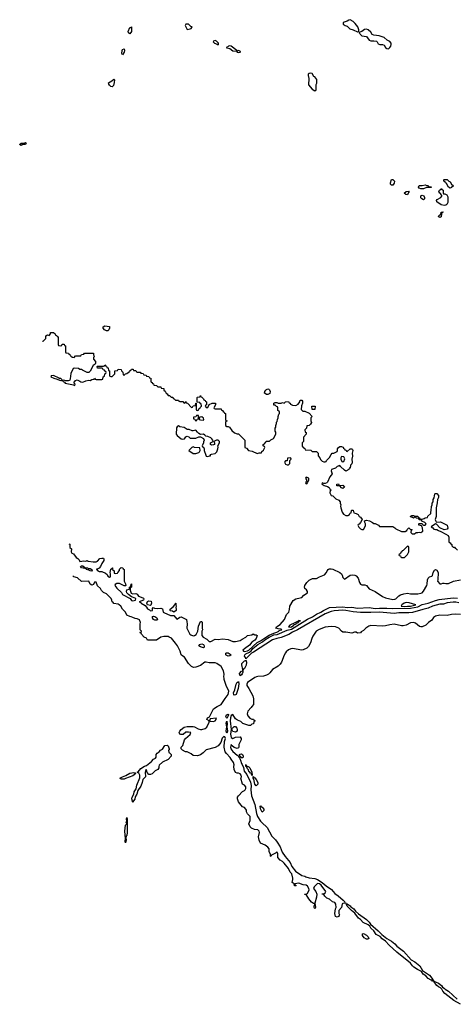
# Model space of a CAD drawing. Header units: inches. Extents: x 2710751 to 2829008, y 857003 to 965602.
# Tile 21 of 256: x 2712449 to 2718395, y 890373 to 903769. Entities that reach past the tile are written whole.
import ezdxf

# ---------------------------------------------------------------- set-up
doc = ezdxf.new("R2010")
doc.units = ezdxf.units.IN
doc.header["$MEASUREMENT"] = 0
doc.layers.add('C7819', color=7, linetype='Continuous')
doc.layers.add('C7910', color=7, linetype='Continuous')

msp = doc.modelspace()

# ---------------------------------------------------------------- linework, layer by layer
at = {"layer": 'C7819', "color": 2}
for points, elevation in [([(2713630, 899538), (2713606, 899550), (2713586, 899570), (2713586, 899590), (2713610, 899602), (2713670, 899594), (2713672, 899570), (2713662, 899550), (2713650, 899538)], 14), ([(2712910, 898928), (2712878, 898922), (2712874, 898910), (2712914, 898890), (2712960, 898880), (2712990, 898865), (2713010, 898862), (2713018, 898862), (2713026, 898870), (2713010, 898886), (2712986, 898886), (2712986, 898890)], 14), ([(2715830, 898669), (2715810, 898669), (2715790, 898682), (2715785, 898690), (2715789, 898711), (2715802, 898730), (2715810, 898738), (2715830, 898745), (2715842, 898742), (2715850, 898734), (2715858, 898710), (2715856, 898684)], 14), ([(2716430, 898466), (2716427, 898513), (2716473, 898513), (2716470, 898466)], 14), ([(2714870, 898386), (2714858, 898382), (2714850, 898366), (2714818, 898362), (2714814, 898350), (2714818, 898338), (2714833, 898333), (2714838, 898318), (2714850, 898314), (2714862, 898318), (2714867, 898333), (2714882, 898338), (2714886, 898350), (2714882, 898382)], 14), ([(2714930, 898366), (2714898, 898362), (2714894, 898330), (2714910, 898325), (2714950, 898322), (2714955, 898330), (2714950, 898346)], 14), ([(2714610, 898242), (2714592, 898230), (2714586, 898214), (2714582, 898130), (2714592, 898110), (2714650, 898066), (2714670, 898061), (2714694, 898066), (2714710, 898092), (2714730, 898102), (2714753, 898093), (2714770, 898074), (2714850, 898074), (2714890, 898092), (2714910, 898094), (2714951, 898071), (2714962, 898050), (2714953, 898027), (2714952, 898010), (2714934, 897970), (2714938, 897958), (2714950, 897954), (2714962, 897930), (2714962, 897910), (2714983, 897843), (2714990, 897832), (2715010, 897825), (2715034, 897834), (2715046, 897834), (2715048, 897852), (2715060, 897860), (2715110, 897865), (2715132, 897888), (2715149, 897930), (2715153, 897953), (2715149, 897971), (2715169, 898010), (2715168, 898030), (2715150, 898048), (2715130, 898048), (2715094, 898030), (2715102, 898010), (2715102, 897990), (2715090, 897984), (2715062, 897982), (2715048, 897988), (2715048, 898010), (2715086, 898030), (2715078, 898050), (2715065, 898065), (2715050, 898078), (2715010, 898098), (2714984, 898104), (2714970, 898118), (2714950, 898128), (2714910, 898126), (2714890, 898138), (2714870, 898158), (2714850, 898186), (2714810, 898175), (2714796, 898176), (2714755, 898195), (2714730, 898195), (2714690, 898219), (2714629, 898229)], 14), ([(2714810, 897958), (2714794, 897950), (2714754, 897910), (2714810, 897865), (2714850, 897865), (2714890, 897882), (2714898, 897890), (2714906, 897910), (2714902, 897942), (2714830, 897948)], 14), ([(2716130, 897806), (2716098, 897802), (2716093, 897767), (2716070, 897766), (2716054, 897750), (2716070, 897722), (2716090, 897714), (2716110, 897714), (2716126, 897730), (2716126, 897770), (2716146, 897790), (2716142, 897802)], 14), ([(2716830, 897826), (2716822, 897810), (2716822, 897790), (2716838, 897758), (2716850, 897754), (2716862, 897758), (2716875, 897795), (2716862, 897822)], 14), ([(2716350, 897546), (2716342, 897530), (2716354, 897510), (2716354, 897486), (2716350, 897486), (2716342, 897470), (2716350, 897454), (2716362, 897458), (2716366, 897474), (2716376, 897484), (2716386, 897510), (2716386, 897530)], 14), ([(2716813, 897433), (2716850, 897434), (2716871, 897410), (2716850, 897389), (2716830, 897398), (2716810, 897426), (2716769, 897429), (2716768, 897450), (2716790, 897454), (2716798, 897438)], 14), ([(2717730, 896606), (2717673, 896547), (2717658, 896542), (2717653, 896527), (2717638, 896522), (2717633, 896507), (2717614, 896490), (2717618, 896478), (2717633, 896473), (2717638, 896458), (2717650, 896454), (2717690, 896454), (2717730, 896494), (2717746, 896530), (2717746, 896590), (2717742, 896602)], 14), ([(2713430, 896267), (2713410, 896269), (2713390, 896282), (2713359, 896290), (2713357, 896297), (2713293, 896310), (2713277, 896330), (2713290, 896339), (2713310, 896340), (2713337, 896317), (2713371, 896310), (2713383, 896303), (2713410, 896301), (2713430, 896290), (2713437, 896270)], 6), ([(2714230, 895798), (2714189, 895809), (2714182, 895830), (2714190, 895854), (2714210, 895862), (2714238, 895858), (2714242, 895830), (2714236, 895804)], 10), ([(2714550, 895709), (2714530, 895722), (2714505, 895725), (2714498, 895730), (2714498, 895750), (2714540, 895780), (2714568, 895812), (2714571, 895831), (2714574, 895830), (2714574, 895810), (2714582, 895790), (2714574, 895770), (2714582, 895750), (2714582, 895730)], 10), ([(2717710, 895838), (2717684, 895830), (2717651, 895810), (2717642, 895790), (2717686, 895786), (2717730, 895788), (2717770, 895791), (2717842, 895810), (2717754, 895834)], 10), ([(2714290, 895598), (2714270, 895610), (2714259, 895630), (2714257, 895650), (2714270, 895656), (2714290, 895649), (2714315, 895630), (2714325, 895610), (2714319, 895601), (2714310, 895600)], 6), ([(2716250, 895593), (2716239, 895581), (2716230, 895582), (2716205, 895570), (2716198, 895562), (2716127, 895533), (2716111, 895510), (2716130, 895503), (2716150, 895507), (2716181, 895530), (2716183, 895537), (2716215, 895550), (2716220, 895560), (2716246, 895570), (2716243, 895577), (2716250, 895578), (2716253, 895587), (2716272, 895592)], 10), ([(2714950, 895224), (2714910, 895236), (2714889, 895250), (2714899, 895270), (2714930, 895277), (2714950, 895270), (2714963, 895250), (2714961, 895230)], 6), ([(2715290, 895108), (2715263, 895123), (2715258, 895130), (2715255, 895150), (2715265, 895155), (2715290, 895153), (2715327, 895130), (2715310, 895113)], 6), ([(2715489, 894911), (2715489, 894930), (2715473, 894990), (2715475, 895010), (2715510, 895046), (2715529, 895051), (2715530, 895054), (2715538, 895030), (2715532, 894988), (2715510, 894943), (2715491, 894929)], 6), ([(2715489, 894911), (2715487, 894890), (2715479, 894870), (2715470, 894855), (2715450, 894841), (2715442, 894870), (2715444, 894876), (2715470, 894907)], 6), ([(2715370, 894581), (2715365, 894585), (2715361, 894610), (2715377, 894650), (2715396, 894730), (2715410, 894754), (2715424, 894756), (2715430, 894765), (2715433, 894733), (2715424, 894670), (2715398, 894590), (2715390, 894583)], 6), ([(2715270, 894261), (2715258, 894290), (2715265, 894310), (2715277, 894317), (2715284, 894316), (2715290, 894325), (2715293, 894313), (2715290, 894299)], 6), ([(2715127, 894267), (2715045, 894255), (2715034, 894230), (2715045, 894225), (2715090, 894223), (2715110, 894228), (2715126, 894250), (2715123, 894257)], 10), ([(2715270, 894061), (2715262, 894090), (2715268, 894150), (2715263, 894197), (2715270, 894226), (2715276, 894190), (2715272, 894148), (2715279, 894090)], 6), ([(2715390, 894074), (2715350, 894085), (2715336, 894110), (2715345, 894130), (2715370, 894151), (2715390, 894151), (2715406, 894130), (2715411, 894110), (2715410, 894088)], 10), ([(2714210, 893498), (2714185, 893525), (2714177, 893557), (2714170, 893568), (2714161, 893550), (2714158, 893530), (2714163, 893470), (2714124, 893430), (2714117, 893390), (2714100, 893340), (2714060, 893280), (2714044, 893230), (2714024, 893196), (2714017, 893163), (2714000, 893140), (2713990, 893118), (2713975, 893170), (2713981, 893190), (2714005, 893230), (2714010, 893265), (2714037, 893303), (2714046, 893354), (2714084, 893456), (2714085, 893490), (2714070, 893516), (2714048, 893530), (2714063, 893537), (2714100, 893580), (2714148, 893612), (2714177, 893623), (2714245, 893675), (2714270, 893709), (2714299, 893721), (2714306, 893734), (2714308, 893772), (2714320, 893790), (2714348, 893810), (2714367, 893833), (2714395, 893845), (2714427, 893893), (2714457, 893897), (2714469, 893889), (2714486, 893850), (2714484, 893836), (2714474, 893830), (2714478, 893798), (2714490, 893794), (2714514, 893770), (2714514, 893750), (2714470, 893706), (2714392, 893668), (2714350, 893626), (2714342, 893610), (2714342, 893590), (2714332, 893570), (2714294, 893550), (2714254, 893510), (2714230, 893498)], 10), ([(2715466, 893726), (2715459, 893739), (2715447, 893747), (2715444, 893770), (2715450, 893778), (2715470, 893781), (2715485, 893770), (2715491, 893749), (2715490, 893726)], 10), ([(2715610, 893488), (2715608, 893508), (2715598, 893518), (2715590, 893518), (2715578, 893538), (2715570, 893542), (2715563, 893563), (2715550, 893578), (2715542, 893598), (2715546, 893606), (2715529, 893610), (2715530, 893634), (2715538, 893618), (2715570, 893602), (2715582, 893590), (2715611, 893530), (2715614, 893490)], 10), ([(2713836, 893436), (2713820, 893440), (2713813, 893450), (2713850, 893470), (2713894, 893486), (2713950, 893519), (2714005, 893525), (2714021, 893521), (2714032, 893512), (2713990, 893482), (2713890, 893446), (2713870, 893438)], 10), ([(2715670, 893346), (2715650, 893366), (2715638, 893438), (2715629, 893450), (2715630, 893474), (2715638, 893458), (2715650, 893454), (2715671, 893431), (2715691, 893390), (2715692, 893368)], 10), ([(2715750, 892988), (2715727, 893033), (2715726, 893070), (2715730, 893074), (2715738, 893058), (2715750, 893054), (2715772, 893030), (2715772, 893008)], 10), ([(2713890, 892569), (2713884, 892590), (2713889, 892630), (2713879, 892730), (2713889, 892810), (2713908, 892830), (2713898, 892850), (2713909, 892870), (2713904, 892890), (2713910, 892914), (2713913, 892890), (2713913, 892710), (2713910, 892670), (2713901, 892659), (2713894, 892634), (2713898, 892610)], 10), ([(2717190, 891258), (2717170, 891259), (2717139, 891279), (2717115, 891310), (2717118, 891330), (2717130, 891336), (2717170, 891315), (2717193, 891293), (2717202, 891270)], 10)]:
    msp.add_lwpolyline(points, close=True, dxfattribs=dict(at, elevation=elevation))
for points, elevation in [([(2712759, 899394), (2712770, 899394), (2712806, 899430), (2712806, 899470), (2712830, 899482), (2712850, 899474), (2712867, 899493), (2712870, 899514), (2712913, 899513), (2712918, 899498), (2712933, 899493), (2712938, 899478), (2712953, 899473), (2712958, 899458), (2712973, 899453), (2712974, 899350), (2712978, 899338), (2713010, 899334), (2713022, 899338), (2713030, 899354), (2713053, 899353), (2713058, 899338), (2713074, 899330), (2713074, 899250), (2713078, 899238), (2713113, 899233), (2713118, 899218), (2713133, 899213), (2713138, 899198), (2713153, 899193), (2713158, 899178), (2713190, 899174), (2713210, 899194), (2713270, 899194), (2713282, 899198), (2713290, 899214), (2713322, 899218), (2713330, 899234), (2713453, 899233), (2713454, 899210), (2713462, 899190), (2713454, 899170), (2713454, 899150), (2713480, 899120), (2713482, 899090), (2713478, 899082), (2713450, 899066), (2713410, 898986), (2713391, 898969), (2713370, 898969), (2713303, 899003), (2713289, 899009), (2713269, 899009), (2713250, 899022), (2713190, 899029), (2713178, 899022), (2713144, 898956), (2713136, 898884), (2713130, 898866), (2713122, 898858), (2713110, 898855), (2713076, 898856), (2713050, 898866), (2713038, 898862), (2713034, 898850), (2713058, 898838), (2713070, 898826), (2713182, 898802), (2713190, 898794), (2713202, 898798), (2713206, 898810), (2713186, 898830), (2713210, 898862), (2713230, 898871), (2713270, 898852), (2713281, 898841), (2713310, 898838), (2713350, 898856), (2713390, 898865), (2713410, 898862), (2713430, 898874), (2713462, 898878), (2713470, 898894), (2713478, 898878), (2713490, 898874), (2713570, 898874), (2713582, 898878), (2713586, 898910), (2713602, 898918), (2713607, 898953), (2713622, 898958), (2713626, 898970), (2713622, 898982), (2713607, 898987), (2713602, 899002), (2713587, 899007), (2713582, 899022), (2713570, 899026), (2713507, 899027), (2713506, 899050), (2713510, 899054), (2713590, 899054), (2713602, 899058), (2713610, 899074), (2713618, 899058), (2713633, 899053), (2713638, 899038), (2713653, 899033), (2713658, 898998), (2713674, 898990), (2713674, 898930), (2713678, 898918), (2713690, 898914), (2713710, 898914), (2713746, 898950), (2713747, 898993), (2713782, 898998), (2713790, 899014), (2713832, 899012), (2713834, 898990), (2713852, 898972), (2713858, 898938), (2713870, 898934), (2713888, 898952), (2713910, 898954), (2713940, 898980), (2713950, 898994), (2713962, 898998), (2713970, 899014), (2713993, 899013), (2713998, 898998), (2714030, 898994), (2714038, 898978), (2714050, 898974), (2714090, 898974), (2714098, 898958), (2714130, 898954), (2714138, 898938), (2714170, 898934), (2714178, 898918), (2714210, 898914), (2714218, 898898), (2714234, 898890), (2714234, 898850), (2714238, 898838), (2714253, 898833), (2714258, 898818), (2714273, 898813), (2714278, 898798), (2714310, 898794), (2714330, 898774), (2714370, 898774), (2714378, 898758), (2714413, 898753), (2714414, 898730), (2714430, 898714), (2714442, 898690), (2714457, 898677), (2714470, 898654), (2714490, 898654), (2714510, 898634), (2714533, 898633), (2714538, 898618), (2714553, 898613), (2714570, 898594), (2714610, 898594), (2714618, 898578), (2714630, 898574), (2714670, 898574), (2714690, 898554), (2714702, 898558), (2714710, 898574), (2714718, 898558), (2714733, 898553), (2714790, 898494), (2714802, 898498), (2714810, 898514), (2714842, 898518), (2714846, 898550), (2714854, 898554), (2714854, 898470), (2714858, 898458), (2714870, 898454), (2714882, 898458), (2714887, 898473), (2714902, 898478), (2714907, 898493), (2714926, 898510), (2714922, 898542), (2714907, 898547), (2714902, 898562), (2714866, 898566), (2714866, 898630), (2714870, 898634), (2714902, 898638), (2714910, 898654), (2714918, 898638), (2714930, 898634), (2714954, 898610), (2714958, 898598), (2714974, 898590), (2714978, 898578), (2714994, 898570), (2714994, 898530), (2714978, 898522), (2714974, 898510), (2714990, 898494), (2715010, 898494), (2715028, 898532), (2715068, 898552), (2715110, 898552), (2715114, 898550), (2715114, 898530), (2715094, 898490), (2715098, 898478), (2715110, 898474), (2715193, 898473), (2715198, 898458), (2715210, 898454), (2715218, 898438), (2715234, 898430), (2715238, 898418), (2715254, 898410), (2715254, 898330), (2715258, 898318), (2715274, 898310), (2715258, 898302), (2715254, 898290), (2715254, 898250), (2715270, 898234), (2715290, 898234), (2715304, 898224), (2715340, 898180), (2715374, 898150), (2715410, 898134), (2715430, 898134), (2715514, 898050), (2715514, 897950), (2715538, 897938), (2715566, 897906), (2715617, 897897), (2715685, 897865), (2715710, 897874), (2715742, 897878), (2715747, 897893), (2715770, 897914), (2715786, 897950), (2715782, 897962), (2715766, 897970), (2715766, 897990), (2715782, 897998), (2715787, 898013), (2715802, 898018), (2715807, 898033), (2715850, 898034), (2715868, 898052), (2715906, 898070), (2715938, 898130), (2715936, 898156), (2715928, 898170), (2715928, 898210), (2715936, 898224), (2715938, 898250), (2715947, 898273), (2715948, 898292), (2715956, 898304), (2715958, 898330), (2715968, 898350), (2715968, 898372), (2715978, 898402), (2715986, 898410), (2715986, 898430), (2715982, 898442), (2715966, 898450), (2715966, 898490), (2715962, 898502), (2715947, 898507), (2715930, 898526), (2715910, 898526), (2715910, 898554), (2715930, 898562), (2715950, 898562), (2715970, 898554), (2716010, 898554), (2716030, 898562), (2716050, 898554), (2716068, 898572), (2716110, 898574), (2716118, 898558), (2716134, 898550), (2716138, 898538), (2716164, 898524), (2716210, 898522), (2716240, 898540), (2716266, 898570), (2716269, 898591), (2716290, 898594), (2716300, 898580), (2716302, 898550), (2716285, 898515), (2716284, 898464), (2716304, 898444), (2716330, 898442), (2716390, 898414), (2716432, 898370), (2716414, 898350), (2716414, 898310), (2716422, 898290), (2716410, 898266), (2716390, 898248), (2716358, 898242), (2716354, 898210), (2716334, 898190), (2716338, 898158), (2716352, 898152), (2716352, 898130), (2716314, 898090), (2716314, 898030), (2716294, 898010), (2716294, 897970), (2716298, 897958), (2716313, 897953), (2716318, 897938), (2716333, 897933), (2716338, 897918), (2716412, 897912), (2716433, 897893), (2716492, 897892), (2716512, 897872), (2716513, 897833), (2716534, 897810), (2716545, 897785), (2716570, 897762), (2716590, 897754), (2716610, 897754), (2716622, 897758), (2716626, 897770), (2716670, 897814), (2716690, 897854), (2716706, 897870), (2716727, 897873), (2716770, 897894), (2716778, 897910), (2716778, 897930), (2716789, 897950), (2716810, 897962), (2716830, 897962), (2716853, 897953), (2716858, 897938), (2716872, 897932), (2716878, 897918), (2716893, 897913), (2716898, 897898), (2716910, 897894), (2716948, 897932), (2716972, 897932), (2716982, 897922), (2716985, 897910), (2716975, 897870), (2716981, 897830), (2716971, 897790), (2716975, 897750), (2716970, 897726), (2716953, 897707), (2716950, 897668), (2716934, 897666), (2716930, 897648), (2716888, 897628), (2716870, 897638), (2716818, 897690), (2716810, 897706), (2716770, 897689), (2716750, 897669), (2716694, 897650), (2716692, 897630), (2716702, 897590), (2716692, 897570), (2716671, 897549), (2716641, 897479), (2716630, 897466), (2716610, 897458), (2716590, 897458), (2716570, 897466), (2716562, 897450), (2716582, 897442), (2716594, 897430), (2716640, 897420), (2716664, 897404), (2716678, 897378), (2716692, 897370), (2716678, 897362), (2716672, 897330), (2716690, 897294), (2716714, 897290), (2716754, 897250), (2716794, 897230), (2716814, 897210), (2716814, 897190), (2716822, 897170), (2716818, 897150), (2716822, 897130), (2716842, 897070), (2716860, 897040), (2716890, 897022), (2716916, 897024), (2716942, 897038), (2716950, 897054), (2716962, 897058), (2716966, 897090), (2716970, 897094), (2716990, 897094), (2716998, 897058), (2717032, 897052), (2717057, 897037), (2717072, 897012), (2717090, 897002), (2717114, 896970), (2717090, 896926), (2717070, 896906), (2717058, 896902), (2717054, 896890), (2717065, 896865), (2717090, 896842), (2717110, 896832), (2717130, 896834), (2717156, 896884), (2717158, 896910), (2717148, 896928), (2717146, 896950), (2717170, 896962), (2717214, 896950), (2717254, 896930), (2717270, 896914), (2717290, 896914), (2717334, 896890), (2717350, 896874), (2717530, 896874), (2717557, 896857), (2717570, 896842), (2717650, 896805), (2717696, 896804), (2717722, 896818), (2717727, 896833), (2717750, 896854), (2717770, 896834), (2717790, 896834), (2717794, 896830), (2717778, 896822), (2717774, 896790), (2717793, 896773), (2717827, 896773), (2717850, 896794), (2717870, 896792), (2717890, 896798), (2717910, 896792), (2717938, 896810), (2717935, 896855), (2717922, 896882), (2717886, 896890), (2717886, 896910), (2717890, 896914), (2717930, 896914), (2717938, 896898), (2717950, 896894), (2717970, 896894), (2717986, 896910), (2717966, 896930), (2717927, 896947), (2717922, 896962), (2717890, 896966), (2717882, 896982), (2717850, 896986), (2717842, 897002), (2717830, 897006), (2717810, 896986), (2717796, 896996), (2717770, 897006), (2717768, 897012), (2717790, 897022), (2717810, 897022), (2717830, 897014), (2717870, 897014), (2717878, 896998), (2717893, 896993), (2717898, 896978), (2717910, 896974), (2717930, 896974), (2717956, 896984), (2717970, 896994), (2718002, 896998), (2718007, 897013), (2718046, 897050), (2718046, 897070), (2718054, 897090), (2718056, 897144), (2718068, 897170), (2718068, 897192), (2718078, 897210), (2718080, 897240), (2718095, 897265), (2718104, 897316), (2718110, 897322), (2718130, 897322), (2718150, 897294), (2718151, 897270), (2718140, 897240), (2718136, 897196), (2718119, 897130), (2718118, 897010), (2718107, 896970), (2718110, 896954), (2718118, 896938), (2718130, 896934), (2718177, 896937), (2718272, 896892), (2718278, 896850), (2718270, 896838), (2718228, 896828), (2718170, 896855), (2718127, 896907), (2718110, 896908), (2718052, 896870), (2718076, 896856), (2718090, 896838), (2718110, 896831), (2718131, 896831), (2718150, 896818), (2718185, 896805), (2718251, 896771), (2718282, 896750), (2718294, 896730), (2718294, 896670), (2718298, 896658), (2718313, 896653), (2718318, 896638), (2718334, 896630), (2718334, 896610), (2718350, 896594), (2718370, 896594), (2718378, 896578), (2718390, 896574), (2718410, 896554)], 14), ([(2713117, 896639), (2713130, 896634), (2713134, 896630), (2713134, 896590), (2713154, 896570), (2713151, 896530), (2713161, 896510), (2713181, 896501), (2713217, 896450), (2713240, 896440), (2713261, 896421), (2713270, 896396), (2713325, 896405), (2713350, 896402), (2713370, 896412), (2713384, 896404), (2713450, 896392), (2713490, 896392), (2713510, 896402), (2713542, 896438), (2713570, 896444), (2713590, 896441), (2713597, 896430), (2713595, 896410), (2713568, 896372), (2713550, 896330), (2713530, 896309), (2713491, 896290), (2713504, 896284), (2713513, 896270), (2713530, 896261), (2713570, 896260), (2713618, 896238), (2713642, 896222), (2713650, 896198), (2713670, 896183), (2713688, 896190), (2713688, 896228), (2713682, 896250), (2713690, 896294), (2713702, 896298), (2713707, 896313), (2713712, 896310), (2713714, 896290), (2713734, 896270), (2713738, 896238), (2713750, 896234), (2713782, 896238), (2713786, 896250), (2713807, 896273), (2713810, 896294), (2713830, 896314), (2713853, 896313), (2713858, 896298), (2713874, 896290), (2713874, 896130), (2713892, 896092), (2713894, 896070), (2713890, 896066), (2713870, 896068), (2713810, 896098), (2713770, 896098), (2713750, 896084), (2713746, 896070), (2713770, 896033), (2713836, 895976), (2713849, 895949), (2713953, 895893), (2713970, 895868), (2713990, 895862), (2714027, 895870), (2714029, 895890), (2714020, 895900), (2713970, 895919), (2713930, 895950), (2713909, 895970), (2713902, 895990), (2713910, 896014), (2713938, 896022), (2713946, 896030), (2713946, 896050), (2713962, 896058), (2713966, 896090), (2713973, 896093), (2713974, 896050), (2713958, 896042), (2713954, 896030), (2713954, 896006), (2713967, 895967), (2713990, 895956), (2714030, 895962), (2714040, 895960), (2714050, 895954), (2714066, 895926), (2714125, 895905), (2714137, 895897), (2714142, 895890), (2714134, 895870), (2714078, 895850), (2714098, 895838), (2714102, 895830), (2714159, 895799), (2714178, 895778), (2714190, 895753), (2714218, 895738), (2714230, 895725), (2714258, 895730), (2714260, 895760), (2714269, 895771), (2714285, 895765), (2714330, 895758), (2714370, 895762), (2714392, 895752), (2714402, 895710), (2714410, 895702), (2714503, 895663), (2714550, 895663), (2714590, 895611), (2714614, 895625), (2714630, 895641), (2714650, 895646), (2714722, 895610), (2714724, 895576), (2714731, 895550), (2714727, 895490), (2714764, 895410), (2714780, 895400), (2714810, 895387), (2714830, 895390), (2714854, 895406), (2714877, 895450), (2714882, 895518), (2714910, 895582), (2714930, 895582), (2714936, 895570), (2714934, 895490), (2714937, 895470), (2714931, 895450), (2714931, 895390), (2714948, 895368), (2714999, 895339), (2715030, 895311), (2715050, 895311), (2715110, 895342), (2715150, 895338), (2715210, 895344), (2715290, 895338), (2715350, 895311), (2715389, 895311), (2715450, 895325), (2715477, 895343), (2715529, 895370), (2715550, 895391), (2715610, 895398), (2715630, 895412), (2715650, 895402), (2715670, 895402), (2715682, 895390), (2715670, 895349), (2715653, 895327), (2715610, 895301), (2715579, 895261), (2715510, 895210), (2715490, 895190), (2715497, 895177), (2715510, 895173), (2715550, 895181), (2715570, 895190), (2715685, 895295), (2715730, 895317), (2715784, 895356), (2715846, 895394), (2715910, 895423), (2715950, 895435), (2715978, 895450), (2715982, 895458), (2715995, 895465), (2716019, 895470), (2716010, 895479), (2715970, 895481), (2715938, 895490), (2715944, 895510), (2715998, 895542), (2716053, 895610), (2716083, 895677), (2716113, 895710), (2716124, 895744), (2716129, 895790), (2716175, 895865), (2716209, 895891), (2716270, 895902), (2716289, 895910), (2716320, 895940), (2716369, 895970), (2716369, 895990), (2716353, 896013), (2716334, 896030), (2716329, 896050), (2716334, 896070), (2716358, 896110), (2716390, 896142), (2716435, 896165), (2716492, 896168), (2716530, 896191), (2716602, 896218), (2716629, 896250), (2716635, 896270), (2716649, 896291), (2716663, 896297), (2716690, 896298), (2716713, 896293), (2716807, 896250), (2716830, 896230), (2716842, 896210), (2716850, 896182), (2716870, 896158), (2716950, 896211), (2716983, 896217), (2717013, 896213), (2717030, 896203), (2717056, 896170), (2717077, 896110), (2717091, 896090), (2717110, 896079), (2717150, 896081), (2717170, 896071), (2717210, 896025), (2717290, 895988), (2717390, 895922), (2717430, 895905), (2717530, 895881), (2717557, 895883), (2717570, 895891), (2717610, 895931), (2717635, 895945), (2717680, 895960), (2717730, 895968), (2717770, 895960), (2717870, 895959), (2717910, 895965), (2717928, 895972), (2717950, 895996), (2717992, 896070), (2717998, 896090), (2718003, 896150), (2718010, 896170), (2718030, 896191), (2718062, 896198), (2718070, 896205), (2718078, 896250), (2718098, 896282), (2718110, 896291), (2718130, 896282), (2718147, 896250), (2718144, 896150), (2718139, 896130), (2718170, 896094), (2718190, 896095), (2718210, 896105), (2718230, 896105), (2718250, 896097), (2718290, 896099), (2718358, 896130), (2718450, 896148)], 10), ([(2718450, 895676), (2718390, 895680), (2718330, 895678), (2718270, 895665), (2718170, 895667), (2718110, 895655), (2718084, 895636), (2718059, 895601), (2718018, 895570), (2717978, 895530), (2717930, 895508), (2717910, 895508), (2717895, 895515), (2717839, 895559), (2717810, 895569), (2717770, 895561), (2717710, 895532), (2717670, 895523), (2717650, 895523), (2717550, 895545), (2717490, 895538), (2717430, 895522), (2717390, 895520), (2717230, 895529), (2717203, 895517), (2717162, 895490), (2717130, 895458), (2717100, 895440), (2717090, 895428), (2717050, 895422), (2717030, 895435), (2717010, 895435), (2716970, 895424), (2716945, 895425), (2716890, 895438), (2716850, 895435), (2716829, 895450), (2716795, 895490), (2716749, 895509), (2716690, 895513), (2716610, 895503), (2716528, 895472), (2716485, 895450), (2716439, 895381), (2716425, 895350), (2716411, 895290), (2716381, 895239), (2716361, 895219), (2716310, 895197), (2716287, 895193), (2716170, 895212), (2716142, 895210), (2716110, 895195), (2716079, 895170), (2716067, 895153), (2716050, 895122), (2716013, 895027), (2715997, 895003), (2715967, 894973), (2715891, 894930), (2715857, 894883), (2715835, 894865), (2715810, 894849), (2715770, 894839), (2715690, 894835), (2715672, 894830), (2715650, 894819), (2715552, 894750), (2715542, 894730), (2715542, 894710), (2715571, 894671), (2715622, 894570), (2715631, 894530), (2715632, 894450), (2715610, 894426), (2715602, 894410), (2715557, 894363), (2715546, 894326), (2715557, 894297), (2715585, 894265), (2715610, 894252), (2715632, 894252), (2715638, 894238), (2715654, 894230), (2715638, 894222), (2715634, 894190), (2715610, 894186), (2715590, 894168), (2715570, 894168), (2715530, 894178), (2715490, 894195), (2715459, 894219), (2715417, 894237), (2715390, 894257), (2715350, 894316), (2715330, 894302), (2715320, 894270), (2715317, 894230), (2715328, 894110), (2715321, 894050), (2715330, 894001), (2715350, 893991), (2715390, 894006), (2715450, 894012), (2715465, 893990), (2715466, 893970), (2715435, 893910), (2715435, 893870), (2715430, 893864), (2715410, 893855), (2715370, 893866), (2715341, 893890), (2715330, 893909), (2715322, 893870), (2715325, 893850), (2715350, 893813), (2715410, 893762), (2715419, 893759), (2715430, 893741), (2715438, 893738), (2715450, 893703), (2715456, 893696), (2715469, 893650), (2715478, 893638), (2715495, 893595), (2715505, 893545), (2715540, 893500), (2715594, 893394), (2715602, 893350), (2715597, 893290), (2715608, 893210), (2715653, 893093), (2715672, 892970), (2715688, 892930), (2715727, 892867), (2715745, 892845), (2715819, 892779), (2715883, 892663), (2715932, 892612), (2715957, 892577), (2715995, 892515), (2716025, 892445), (2716064, 892384), (2716130, 892304), (2716157, 892250), (2716204, 892184), (2716290, 892125), (2716330, 892116), (2716346, 892106), (2716390, 892095), (2716470, 892083), (2716504, 892070), (2716570, 892032), (2716624, 891984), (2716694, 891934), (2716742, 891882), (2716787, 891850), (2716854, 891790), (2716873, 891770), (2716875, 891755), (2716891, 891750), (2716893, 891747), (2716850, 891745), (2716842, 891738), (2716832, 891690), (2716794, 891650), (2716794, 891610), (2716802, 891590), (2716800, 891580), (2716790, 891566), (2716770, 891558), (2716750, 891566), (2716742, 891610), (2716749, 891670), (2716758, 891690), (2716756, 891736), (2716739, 891759), (2716710, 891769), (2716670, 891802), (2716630, 891815), (2716603, 891843), (2716590, 891868), (2716566, 891870), (2716570, 891874), (2716590, 891874), (2716610, 891892), (2716619, 891910), (2716553, 891993), (2716530, 892010), (2716505, 892015), (2716460, 891970), (2716451, 891950), (2716481, 891910), (2716497, 891870), (2716493, 891830), (2716470, 891750), (2716478, 891690), (2716470, 891674), (2716459, 891690), (2716459, 891710), (2716469, 891730), (2716466, 891746), (2716450, 891744), (2716423, 891763), (2716386, 891806), (2716350, 891866), (2716330, 891866), (2716326, 891870), (2716370, 891882), (2716375, 891890), (2716389, 891930), (2716385, 891950), (2716370, 891982), (2716350, 891994), (2716310, 891997), (2716250, 892022), (2716194, 892010), (2716198, 891998), (2716212, 891990), (2716210, 891986), (2716190, 891986), (2716186, 892010), (2716158, 892030), (2716169, 892070), (2716169, 892090), (2716155, 892150), (2716130, 892170), (2716110, 892219), (2716050, 892294), (2716030, 892315), (2715996, 892336), (2715966, 892370), (2715966, 892430), (2715955, 892435), (2715950, 892446), (2715932, 892428), (2715878, 892402), (2715870, 892386), (2715866, 892390), (2715866, 892410), (2715848, 892450), (2715846, 892490), (2715828, 892510), (2715790, 892538), (2715730, 892566), (2715710, 892606), (2715702, 892650), (2715714, 892710), (2715708, 892730), (2715690, 892748), (2715646, 892750), (2715606, 892770), (2715586, 892790), (2715569, 892830), (2715587, 892873), (2715587, 892927), (2715550, 892966), (2715538, 892990), (2715536, 893016), (2715528, 893030), (2715509, 893049), (2715482, 893062), (2715445, 893105), (2715429, 893130), (2715415, 893170), (2715415, 893190), (2715428, 893210), (2715484, 893270), (2715510, 893280), (2715520, 893290), (2715528, 893310), (2715527, 893330), (2715510, 893354), (2715485, 893370), (2715461, 893450), (2715471, 893469), (2715467, 893490), (2715450, 893509), (2715430, 893517), (2715410, 893517), (2715387, 893527), (2715369, 893569), (2715365, 893610), (2715369, 893630), (2715361, 893661), (2715327, 893707), (2715317, 893730), (2715264, 893784), (2715249, 893810), (2715233, 893873), (2715240, 893950), (2715251, 893990), (2715244, 894010), (2715230, 894017), (2715206, 893994), (2715187, 893933), (2715151, 893889), (2715110, 893869), (2714990, 893835), (2714946, 893794), (2714911, 893769), (2714870, 893755), (2714810, 893758), (2714782, 893782), (2714730, 893808), (2714706, 893810), (2714666, 893830), (2714648, 893850), (2714646, 893870), (2714670, 893894), (2714695, 893970), (2714709, 893991), (2714770, 894042), (2714778, 894070), (2714750, 894077), (2714710, 894075), (2714676, 894044), (2714644, 894044), (2714630, 894050), (2714622, 894070), (2714631, 894090), (2714648, 894112), (2714690, 894142), (2714730, 894155), (2714812, 894152), (2714830, 894147), (2714879, 894119), (2714910, 894111), (2714930, 894111), (2714976, 894124), (2714998, 894142), (2715030, 894210), (2715029, 894229), (2714998, 894250), (2715006, 894270), (2715034, 894286), (2715089, 894391), (2715137, 894423), (2715193, 894450), (2715246, 894534), (2715289, 894590), (2715295, 894635), (2715259, 894710), (2715235, 894790), (2715235, 894810), (2715229, 894830), (2715234, 894866), (2715224, 894910), (2715193, 894970), (2715135, 895010), (2715110, 895019), (2715030, 895019), (2714990, 895029), (2714970, 895029), (2714910, 894982), (2714850, 894958), (2714816, 894956), (2714790, 894969), (2714749, 895009), (2714695, 895095), (2714670, 895108), (2714649, 895129), (2714636, 895176), (2714598, 895250), (2714570, 895288), (2714515, 895355), (2714486, 895370), (2714470, 895375), (2714410, 895379), (2714370, 895369), (2714310, 895328), (2714190, 895326), (2714175, 895355), (2714146, 895370), (2714106, 895410), (2714102, 895422), (2714086, 895430), (2714102, 895438), (2714106, 895450), (2714088, 895470), (2714088, 895550), (2714095, 895570), (2714082, 895602), (2714050, 895618), (2714020, 895620), (2713990, 895638), (2713967, 895647), (2713948, 895648), (2713910, 895666), (2713888, 895710), (2713849, 895749), (2713828, 895788), (2713806, 895810), (2713790, 895818), (2713730, 895826), (2713722, 895842), (2713707, 895847), (2713706, 895870), (2713695, 895895), (2713630, 895958), (2713590, 895978), (2713563, 896003), (2713548, 896030), (2713510, 896066), (2713490, 896115), (2713470, 896118), (2713455, 896085), (2713430, 896075), (2713409, 896089), (2713390, 896128), (2713290, 896126), (2713236, 896176), (2713186, 896190), (2713174, 896203)], 10), ([(2718430, 895835), (2718390, 895843), (2718350, 895845), (2718270, 895834), (2718222, 895818), (2718170, 895817), (2718070, 895790), (2718010, 895765), (2717937, 895743), (2717796, 895704), (2717750, 895699), (2717610, 895698), (2717550, 895692), (2717350, 895708), (2717230, 895703), (2717190, 895706), (2717090, 895705), (2716990, 895712), (2716892, 895732), (2716850, 895735), (2716730, 895725), (2716690, 895718), (2716610, 895687), (2716234, 895466), (2716164, 895436), (2716114, 895406), (2716010, 895364), (2715950, 895352), (2715890, 895330), (2715635, 895165), (2715608, 895152), (2715530, 895075), (2715526, 895090), (2715511, 895110), (2715513, 895130), (2715530, 895142), (2715577, 895163), (2715599, 895181), (2715625, 895215), (2715690, 895268), (2715755, 895305), (2715787, 895333), (2715848, 895370), (2715910, 895398), (2715955, 895405), (2716090, 895465), (2716150, 895479), (2716370, 895614), (2716436, 895644), (2716490, 895681), (2716551, 895709), (2716587, 895733), (2716670, 895773), (2716850, 895783), (2716910, 895772), (2716970, 895775), (2717050, 895764), (2717210, 895774), (2717290, 895759), (2717350, 895765), (2717450, 895764), (2717530, 895758), (2717770, 895762), (2717870, 895780), (2717930, 895811), (2718011, 895829), (2718110, 895868), (2718160, 895880), (2718350, 895905), (2718410, 895901)], 6), ([(2718450, 890373), (2718363, 890423), (2718240, 890520), (2718211, 890550), (2718197, 890577), (2718177, 890597), (2718150, 890610), (2718128, 890628), (2718113, 890653), (2718094, 890670), (2718098, 890678), (2718090, 890678), (2718086, 890686), (2718070, 890689), (2718059, 890700), (2718050, 890701), (2718010, 890726), (2717979, 890759), (2717945, 890785), (2717919, 890819), (2717895, 890835), (2717865, 890845), (2717818, 890878), (2717797, 890897), (2717772, 890932), (2717584, 891084), (2717479, 891179), (2717431, 891231), (2717385, 891265), (2717357, 891297), (2717305, 891325), (2717271, 891371), (2717230, 891410), (2717215, 891435), (2717196, 891456), (2717124, 891484), (2717090, 891527), (2717063, 891543), (2717014, 891614), (2716969, 891649), (2716908, 891708), (2716898, 891730), (2716901, 891739), (2716910, 891740), (2716950, 891712), (2716960, 891700), (2717001, 891670), (2717022, 891642), (2717063, 891603), (2717170, 891529), (2717207, 891490), (2717224, 891464), (2717332, 891372), (2717382, 891322), (2717448, 891268), (2717514, 891234), (2717556, 891196), (2717584, 891164), (2717675, 891095), (2717779, 890979), (2717830, 890949), (2717896, 890896), (2717935, 890835), (2718030, 890768), (2718073, 890710), (2718076, 890704), (2718072, 890692), (2718084, 890696), (2718090, 890693), (2718101, 890681), (2718110, 890681), (2718150, 890660), (2718191, 890631), (2718206, 890606), (2718230, 890593), (2718241, 890581), (2718289, 890550), (2718405, 890445)], 10)]:
    msp.add_lwpolyline(points, dxfattribs=dict(at, elevation=elevation))
at = {"layer": 'C7910', "color": 2}
for points, elevation in [([(2714747, 903707), (2714710, 903706), (2714702, 903690), (2714730, 903634), (2714770, 903645), (2714786, 903650), (2714798, 903670), (2714778, 903678)], 18), ([(2716950, 903769), (2716930, 903764), (2716910, 903749), (2716854, 903730), (2716854, 903710), (2716882, 903690), (2716910, 903679), (2716945, 903645), (2716991, 903631), (2717050, 903602), (2717058, 903602), (2717067, 903613), (2717068, 903630), (2717055, 903670), (2717019, 903719), (2716990, 903745)], 18), ([(2713950, 903575), (2713930, 903588), (2713927, 903610), (2713950, 903662), (2713958, 903662), (2713970, 903672), (2713971, 903610)], 14), ([(2717170, 903639), (2717146, 903634), (2717110, 903608), (2717082, 903598), (2717074, 903590), (2717082, 903582), (2717085, 903570), (2717110, 903551), (2717170, 903541), (2717210, 903491), (2717230, 903481), (2717270, 903483), (2717310, 903478), (2717318, 903470), (2717330, 903442), (2717352, 903432), (2717390, 903431), (2717410, 903422), (2717431, 903391), (2717450, 903378), (2717470, 903372), (2717490, 903391), (2717501, 903410), (2717509, 903430), (2717509, 903450), (2717490, 903473), (2717452, 903492), (2717410, 903526), (2717346, 903550), (2717270, 903558), (2717250, 903568), (2717230, 903598), (2717195, 903630)], 18), ([(2715110, 903488), (2715090, 903478), (2715085, 903470), (2715102, 903450), (2715137, 903437), (2715150, 903426), (2715158, 903430), (2715155, 903450), (2715130, 903478)], 18), ([(2715310, 903413), (2715294, 903410), (2715282, 903398), (2715262, 903390), (2715270, 903385), (2715310, 903378), (2715350, 903347), (2715400, 903340), (2715410, 903327), (2715430, 903323), (2715450, 903326), (2715458, 903330), (2715455, 903335), (2715430, 903348), (2715402, 903342), (2715408, 903350), (2715330, 903409)], 18), ([(2713850, 903289), (2713838, 903310), (2713845, 903350), (2713850, 903362), (2713870, 903371), (2713876, 903350), (2713870, 903326)], 14), ([(2716410, 903042), (2716390, 903039), (2716378, 903030), (2716376, 903010), (2716386, 902970), (2716384, 902884), (2716430, 902822), (2716470, 902802), (2716487, 902813), (2716488, 902888), (2716495, 902905), (2716496, 902956), (2716466, 902990), (2716454, 902994), (2716430, 903035)], 18), ([(2713710, 902855), (2713690, 902862), (2713670, 902879), (2713661, 902890), (2713659, 902910), (2713704, 902936), (2713730, 902958), (2713742, 902950), (2713736, 902916), (2713726, 902874)], 14), ([(2712470, 902059), (2712449, 902070), (2712470, 902091), (2712510, 902091), (2712530, 902096), (2712538, 902090), (2712530, 902069), (2712490, 902069)], 14), ([(2717510, 901518), (2717498, 901530), (2717498, 901550), (2717510, 901594), (2717530, 901594), (2717551, 901570), (2717550, 901546), (2717530, 901518)], 14), ([(2718310, 901478), (2718289, 901489), (2718260, 901540), (2718246, 901550), (2718242, 901562), (2718226, 901570), (2718226, 901590), (2718230, 901594), (2718270, 901594), (2718294, 901570), (2718310, 901562), (2718330, 901532), (2718354, 901510), (2718330, 901486)], 14), ([(2717730, 901388), (2717706, 901390), (2717686, 901410), (2717710, 901432), (2717750, 901434), (2717754, 901430), (2717742, 901418)], 14), ([(2718050, 901486), (2717990, 901488), (2717950, 901469), (2717910, 901469), (2717890, 901478), (2717878, 901490), (2717889, 901511), (2717929, 901511), (2717970, 901522), (2717993, 901513), (2718010, 901512), (2718018, 901498), (2718050, 901494), (2718054, 901490)], 14), ([(2718230, 901242), (2718190, 901249), (2718128, 901290), (2718126, 901310), (2718136, 901324), (2718186, 901350), (2718198, 901370), (2718198, 901378), (2718186, 901394), (2718186, 901406), (2718170, 901408), (2718158, 901430), (2718166, 901450), (2718182, 901458), (2718190, 901474), (2718198, 901458), (2718214, 901450), (2718214, 901410), (2718222, 901402), (2718240, 901400), (2718264, 901384), (2718279, 901359), (2718281, 901310), (2718277, 901283), (2718264, 901256), (2718250, 901246)], 14), ([(2717950, 901318), (2717926, 901330), (2717910, 901346), (2717910, 901374), (2717930, 901382), (2717951, 901371), (2717962, 901350), (2717962, 901330)], 14), ([(2718170, 901078), (2718148, 901090), (2718170, 901114), (2718182, 901118), (2718188, 901150), (2718210, 901154), (2718214, 901150), (2718198, 901142), (2718193, 901127), (2718190, 901088)], 14)]:
    msp.add_lwpolyline(points, close=True, dxfattribs=dict(at, elevation=elevation))

doc.saveas('drawing.dxf')
